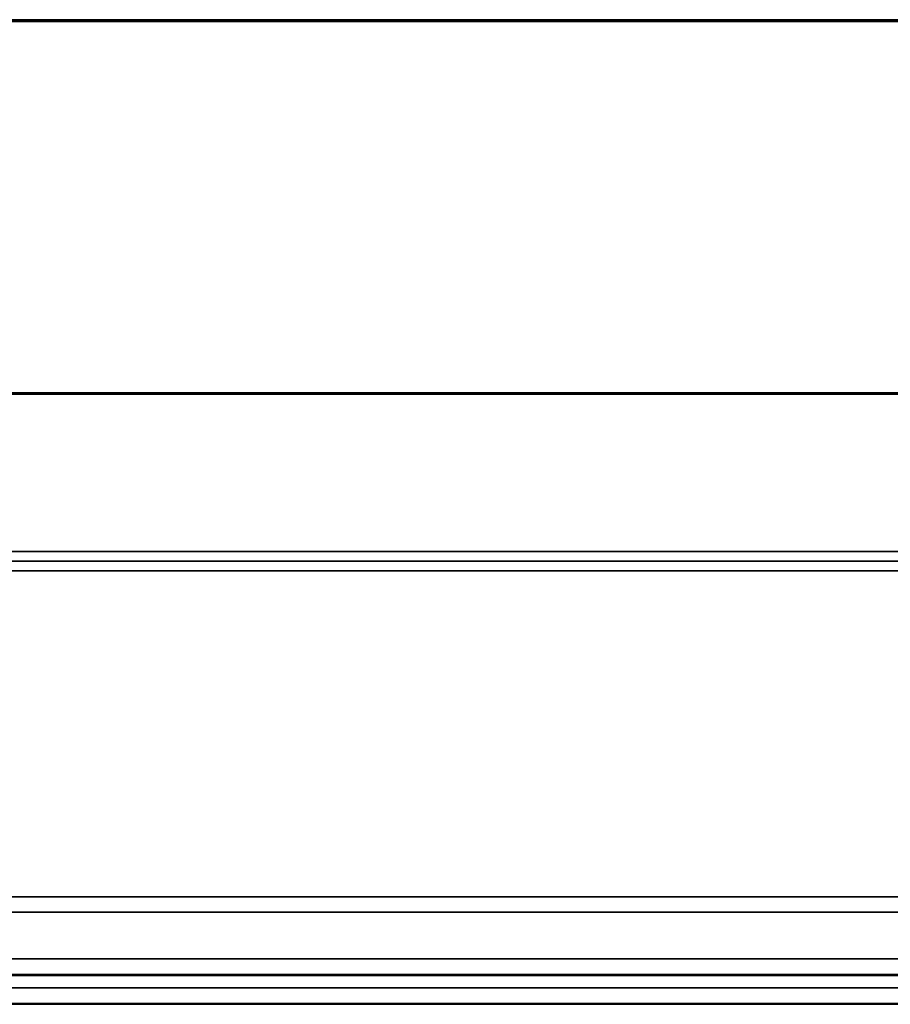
# Model space of a CAD drawing. Header units: millimetres. Extents: x 1 to 1119, y -1 to 863.
# Tile 67 of 211: x 258 to 287, y 556 to 590. Entities that reach past the tile are written whole.
import ezdxf

# ---------------------------------------------------------------- set-up
doc = ezdxf.new("R2010")
doc.units = ezdxf.units.MM

msp = doc.modelspace()

# ---------------------------------------------------------------- linework, layer by layer
at = {"color": 7, "linetype": 'Continuous', "lineweight": 35}
for p, q in [((579.5043, 589.7501), (176.1009, 589.7501)), ((579.5043, 589.7001), (176.1009, 589.7001)), ((574.5026, 589.6835), (181.1026, 589.6835)), ((182.6774, 577.0501), (355.2376, 577.0501)), ((182.6774, 577.0035), (355.2359, 577.0035)), ((578.7802, 571.6501), (176.845, 571.6501)), ((176.6093, 571.3168), (579.0159, 571.3168)), ((247.8558, 559.8835), (291.1202, 559.8835)), ((247.8558, 559.3616), (507.7694, 559.3616)), ((374.6376, 557.2116), (247.8558, 557.2116)), ((374.6376, 556.2295), (247.8558, 556.2295))]:
    msp.add_line(p, q, dxfattribs=at)
at = {"color": 8, "linetype": 'Continuous', "lineweight": 35}
for p, q in [((216.0559, 570.9835), (295.2153, 570.9835)), ((247.8558, 557.7766), (507.7694, 557.7766)), ((247.8558, 557.2419), (507.7694, 557.2419)), ((247.8558, 556.7945), (507.7694, 556.7945)), ((247.8558, 556.2598), (507.7694, 556.2598))]:
    msp.add_line(p, q, dxfattribs=at)

doc.saveas('drawing.dxf')
